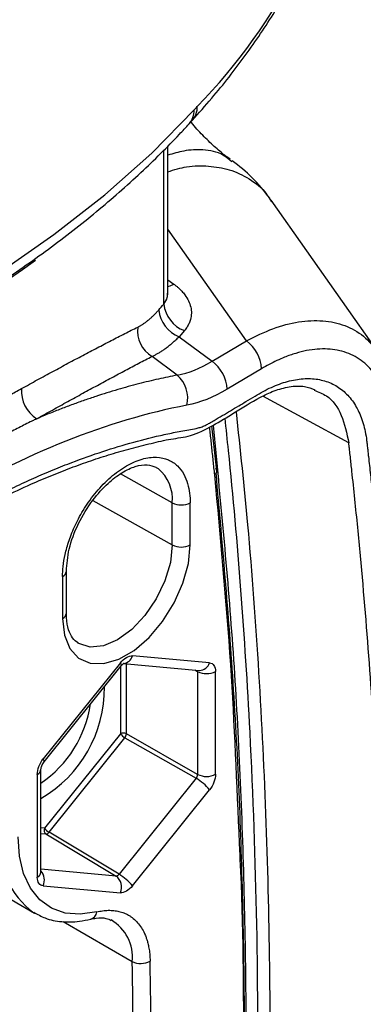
# Model space of a CAD drawing. Header units: millimetres. Extents: x 25 to 1092, y 25 to 838.
# Tile 88 of 94: x 1040 to 1056, y 569 to 615. Entities that reach past the tile are written whole.
import ezdxf

# ---------------------------------------------------------------- set-up
doc = ezdxf.new("R2010")
doc.units = ezdxf.units.MM
doc.header["$LTSCALE"] = 4

msp = doc.modelspace()

# ---------------------------------------------------------------- linework, layer by layer
for p, q in [((1048.341091, 609.785017), (1048.487941, 609.945955)), ((1047.162509, 601.384675), (1047.162509, 608.580574)), ((1047.348711, 601.816275), (1047.348711, 608.765123)), ((1050.326183, 608.019505), (1050.23312, 608.090278)), ((1052.051492, 606.353911), (1052.180481, 606.149877)), ((1057.156571, 599.144653), (1052.16881, 606.232282)), ((1051.010836, 599.675794), (1047.348711, 604.879775)), ((1047.348711, 602.51441), (1047.625201, 602.315594)), ((1048.119447, 600.147485), (1047.873794, 599.867203)), ((1047.873794, 599.867203), (1049.407469, 598.72262)), ((1049.407469, 598.72262), (1051.010836, 599.675794)), ((1047.783093, 598.071909), (1046.609353, 598.950522)), ((1051.716578, 598.372637), (1050.113211, 597.419463)), ((1055.785296, 594.913139), (1051.779578, 597.093786)), ((1049.634143, 593.610471), (1049.403725, 595.709474)), ((1047.555381, 592.120527), (1045.13536, 593.469642)), ((1043.843146, 592.230327), (1047.555381, 590.160829)), ((1047.555381, 590.160829), (1047.555381, 592.120527)), ((1048.390594, 590.165037), (1048.390594, 592.124735)), ((1042.615438, 586.973585), (1042.615438, 588.933283)), ((1042.440923, 588.690063), (1042.440923, 586.730365)), ((1049.292064, 584.662959), (1045.697084, 584.984405)), ((1045.134433, 584.659594), (1041.539454, 580.187473)), ((1041.582526, 580.057388), (1045.177506, 584.529509)), ((1045.135363, 584.477083), (1045.135363, 581.353705)), ((1045.273089, 584.629658), (1048.817684, 584.312718)), ((1045.415716, 581.355118), (1045.415716, 584.616905)), ((1048.60382, 584.33184), (1048.738176, 584.258476)), ((1048.738176, 584.258476), (1048.738176, 579.46491)), ((1049.573389, 579.469118), (1049.573389, 584.262684)), ((1045.135363, 581.353705), (1041.597382, 576.952491)), ((1041.807035, 576.771681), (1045.345016, 581.172896)), ((1045.345016, 581.172896), (1048.667476, 579.282689)), ((1048.738176, 579.46491), (1045.415716, 581.355118)), ((1041.432643, 574.91204), (1041.432643, 579.705606)), ((1041.258128, 579.462386), (1041.258128, 574.66882)), ((1048.667476, 579.282689), (1045.072497, 574.810568)), ((1045.697084, 574.271911), (1049.292064, 578.744032)), ((1041.597382, 576.952491), (1041.432643, 576.967221)), ((1034.616495, 576.759592), (1041.134357, 572.99691)), ((1041.432643, 576.710886), (1041.665635, 576.690053)), ((1041.665635, 576.690053), (1044.931097, 574.72894)), ((1045.072497, 574.810568), (1041.807035, 576.771681)), ((1044.931097, 574.72894), (1041.432643, 575.041754)), ((1041.431947, 574.913892), (1041.432643, 574.912104)), ((1041.539454, 574.268545), (1045.134433, 573.9471)), ((1042.46521, 572.605324), (1045.689471, 570.743997))]:
    msp.add_line(p, q)
at = {"flags": 128}
for points in [[(1020.659731, 594.318766), (1024.142484, 595.462109), (1027.501018, 596.723237), (1030.723395, 598.097667), (1033.798161, 599.580514), (1036.714385, 601.166507), (1039.461703, 602.850007), (1042.030347, 604.625032), (1044.411189, 606.485271), (1046.595763, 608.424111), (1048.576306, 610.434662)], [(1047.348711, 602.204609), (1047.461648, 602.23757), (1047.625201, 602.315594)], [(1046.784879, 593.786578), (1046.807454, 593.773864), (1046.891709, 593.72044)], [(1042.440923, 586.730365), (1042.527367, 585.958164), (1042.781673, 585.330645), (1043.189062, 584.884278), (1043.72586, 584.645004), (1044.360867, 584.62673), (1045.057182, 584.830516), (1045.774335, 585.24452), (1046.47065, 585.844681), (1047.105658, 586.59612), (1047.642455, 587.455167), (1048.049844, 588.371896), (1048.304151, 589.29303), (1048.390594, 590.165037)], [(1047.555381, 590.160829), (1047.46837, 589.347397), (1047.213266, 588.488938), (1046.807454, 587.643954), (1046.278589, 586.87003), (1045.662713, 586.219907), (1045.001797, 585.737891), (1044.34088, 585.45683), (1043.725004, 585.395877), (1043.19614, 585.559187), (1043.152506, 585.585632)], [(1045.177506, 584.529509), (1045.18084, 584.534818), (1045.182828, 584.564212), (1045.167163, 584.606332), (1045.134433, 584.659594)], [(1041.576252, 580.051687), (1041.58586, 580.062698), (1041.587848, 580.092092), (1041.572183, 580.134211), (1041.539454, 580.187473)], [(1044.030597, 573.053585), (1043.266421, 572.943034), (1042.558283, 573.002547), (1041.924647, 573.23057), (1041.382032, 573.62116), (1040.944586, 574.164132), (1040.623715, 574.84533), (1040.427783, 575.646994), (1040.3619, 576.548222)]]:
    msp.add_lwpolyline(points, dxfattribs=at)
for centre, radius, start, end in [((1028.606608, 630.009779), 27.956965, 316.0099411, 349.2754636), ((1047.636735, 610.40745), 0.939966, 318.5233129, 1.6589469), ((1047.788106, 610.562833), 0.932908, 318.6249281, 1.8364501), ((1000.966511, 658.957173), 68.557275, 286.04100238, 305.9143009), ((1048.655916, 601.551111), 1.502653, 186.3592193, 249.0830521), ((1048.422776, 601.274499), 1.510584, 186.2839682, 248.6893923), ((1047.307376, 600.130584), 1.371052, 172.2214152, 239.3950745), ((1049.992217, 598.281467), 1.726769, 3.0265381, 53.8502122), ((1048.388851, 597.328292), 1.726769, 3.026538, 53.850214), ((1046.883422, 597.010746), 1.391214, 345.8380836, 49.7081886), ((1042.088257, 597.359606), 1.572818, 176.9185435, 237.0271042), ((1045.709703, 592.292515), 1.853674, 354.6763074, 50.3827501), ((1049.431521, 593.607597), 0.199436, 295.7875636, 42.5969443), ((1047.968868, 592.940293), 0.918143, 243.2337813, 297.3435161), ((1047.968868, 590.980595), 0.918143, 243.2337813, 297.3435161), ((1042.322968, 588.958674), 0.293369, 293.7078255, 355.4807376), ((1042.322397, 586.999628), 0.294196, 293.758529, 354.9213301), ((1045.214151, 585.135381), 0.505982, 277.0972725, 342.6395644), ((1049.151663, 585.078242), 0.918143, 243.2337813, 297.3435161), ((1048.819345, 584.806847), 0.494132, 269.8074536, 343.0706121), ((1038.472526, 583.469273), 5.914971, 300.0294333, 0.7444463), ((1038.321175, 583.571755), 5.485254, 304.5581495, 351.3435157), ((1045.276922, 581.07995), 0.30819, 63.2337813, 117.3435161), ((1045.730068, 581.831328), 0.762757, 218.7688181, 239.6808285), ((1045.100991, 581.372401), 0.315199, 320.7319126, 356.8567277), ((1041.139371, 579.731913), 0.29453, 293.7789948, 354.6969037), ((1047.52035, 577.321124), 2.272364, 38.7688181, 59.6808285), ((1049.151663, 580.284676), 0.918143, 243.2337813, 297.3435161), ((1041.796899, 576.864286), 0.218145, 156.1502092, 233.0062051), ((1042.192087, 577.430113), 0.762757, 218.7688181, 239.6808285), ((1043.36361, 576.137424), 3.854452, 173.9758639, 234.1182871), ((1041.652896, 576.875403), 0.185788, 273.9317259, 326.0628976), ((1041.139602, 574.938084), 0.294196, 293.758529, 354.9213301), ((1040.898876, 574.530579), 0.692099, 337.7525735, 39.5356603), ((1044.540042, 574.209875), 0.649886, 336.1502092, 53.0062051), ((1043.92537, 572.849003), 2.272364, 38.7688181, 59.6808285), ((1043.630513, 573.102602), 0.403075, 287.6493973, 353.0151823), ((1043.69233, 570.944596), 2.00719, 354.2642706, 59.7368076), ((1046.089716, 571.554298), 0.903761, 243.7131225, 298.4920344), ((625.747635, 563.440037), 420.00535, 359.00356703, 0.99643297), ((626.017498, 563.446271), 420.566943, 359.00356703, 0.99643297)]:
    msp.add_arc(centre, radius, start, end)
for points, knots in [([(1048.488052, 609.946077), (1048.793398, 610.289848), (1049.673969, 611.281229), (1050.989278, 612.965523), (1052.368008, 615.010276), (1053.548097, 617.099158), (1054.532295, 619.222946), (1055.303104, 621.375348), (1055.808415, 623.180264), (1055.978596, 624.271095), (1056.034761, 624.631104)], [0, 0, 0, 0, 0.076072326, 0.219380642, 0.362466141, 0.505170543, 0.647421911, 0.789173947, 0.930420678, 1, 1, 1, 1]), ([(1050.266474, 608.135685), (1050.18293, 608.193373), (1049.960668, 608.346846), (1049.513899, 608.721821), (1048.983096, 609.239588), (1048.599273, 609.650206), (1048.406428, 609.892135), (1048.387792, 609.915514)], [0, 0, 0, 0, 0.164278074, 0.437044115, 0.709826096, 0.971958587, 1, 1, 1, 1]), ([(1020.378621, 593.604911), (1020.952803, 593.784318), (1022.61646, 594.30414), (1025.294743, 595.244882), (1028.370266, 596.458097), (1031.327026, 597.77148), (1034.157534, 599.179615), (1036.852659, 600.67919), (1039.404168, 602.265989), (1041.803793, 603.935714), (1044.044263, 605.683478), (1046.078619, 607.471768), (1047.476976, 608.853454), (1048.190976, 609.623186), (1048.341262, 609.785203)], [0, 0, 0, 0, 0.04908271, 0.142214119, 0.235385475, 0.328593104, 0.421836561, 0.515113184, 0.60841725, 0.701738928, 0.795058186, 0.888349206, 0.976499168, 1, 1, 1, 1]), ([(1050.23312, 608.090278), (1050.130687, 608.177224), (1049.786985, 608.468961), (1049.044102, 608.595602), (1048.174315, 608.570987), (1047.598046, 608.400137), (1047.348711, 608.326215)], [0, 0, 0, 0, 0.145759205, 0.489074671, 0.778937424, 1, 1, 1, 1]), ([(1047.348711, 607.554715), (1047.6447, 607.646035), (1048.312403, 607.852037), (1049.263481, 607.835503), (1050.254104, 607.685575), (1051.169395, 607.239871), (1051.789919, 606.783823), (1052.019426, 606.406614), (1052.051492, 606.353911)], [0, 0, 0, 0, 0.148644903, 0.335319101, 0.530210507, 0.740576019, 0.963753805, 1, 1, 1, 1]), ([(1052.100234, 606.326395), (1051.840589, 606.655329), (1051.327154, 607.305777), (1050.674664, 607.815142), (1050.352141, 608.06692)], [0, 0, 0, 0, 0.5057033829, 1, 1, 1, 1]), ([(1047.625201, 602.315594), (1047.659821, 602.290015), (1047.728871, 602.238999), (1047.824957, 602.158772), (1047.915029, 602.076198), (1047.99859, 601.990996), (1048.07577, 601.903236), (1048.192981, 601.753669), (1048.325044, 601.535677), (1048.425672, 601.246439), (1048.457423, 600.955271), (1048.421443, 600.701097), (1048.345008, 600.487404), (1048.250687, 600.311063), (1048.163273, 600.20211), (1048.119447, 600.147485)], [0, 0, 0, 0, 0.041990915, 0.083750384, 0.125394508, 0.167040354, 0.208804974, 0.250804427, 0.375918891, 0.50103558, 0.625888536, 0.750715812, 0.833994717, 0.916771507, 1, 1, 1, 1]), ([(1047.162509, 601.384675), (1047.231758, 601.482191), (1047.34224, 601.637772), (1047.33126, 601.821424), (1047.327163, 601.889965)], [0, 0, 0, 0, 0.626789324, 1, 1, 1, 1]), ([(1045.94894, 600.316149), (1045.984735, 600.334742), (1046.056235, 600.371881), (1046.164005, 600.43746), (1046.271891, 600.510153), (1046.379931, 600.590672), (1046.488093, 600.678841), (1046.596372, 600.774671), (1046.704731, 600.878308), (1046.813227, 600.989164), (1046.885171, 601.069066), (1046.921268, 601.109156)], [0, 0, 0, 0, 0.1108027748, 0.2213250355, 0.3317201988, 0.4421422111, 0.5527449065, 0.6636813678, 0.7751033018, 0.8871604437, 1, 1, 1, 1]), ([(1040.517712, 597.444154), (1040.642548, 597.512908), (1040.892397, 597.650513), (1041.261209, 597.852462), (1041.625941, 598.051293), (1041.986116, 598.246654), (1042.341825, 598.438608), (1042.693007, 598.627109), (1043.039643, 598.812137), (1043.381702, 598.993667), (1043.719157, 599.171675), (1044.05198, 599.346134), (1044.380147, 599.517023), (1044.703621, 599.684308), (1045.022413, 599.847992), (1045.33636, 600.007949), (1045.645952, 600.164529), (1045.847848, 600.265561), (1045.94894, 600.316149)], [0, 0, 0, 0, 0.0616057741, 0.1232993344, 0.1850875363, 0.2469772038, 0.3089751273, 0.3710880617, 0.4333227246, 0.4956857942, 0.5581839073, 0.6208236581, 0.6836115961, 0.7465542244, 0.8096579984, 0.8729293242, 0.936374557, 1, 1, 1, 1]), ([(1051.010836, 599.675794), (1051.426429, 599.880889), (1052.255, 600.289787), (1053.461126, 600.59386), (1054.595295, 600.651531), (1055.619798, 600.425066), (1056.506586, 599.94578), (1056.940149, 599.407605), (1057.153761, 599.142453)], [0, 0, 0, 0, 0.16740564, 0.333757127, 0.501180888, 0.668218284, 0.836535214, 1, 1, 1, 1]), ([(1046.609353, 598.950522), (1046.652001, 598.970176), (1046.738228, 599.009915), (1046.869978, 599.080656), (1047.005098, 599.160733), (1047.143487, 599.251239), (1047.284892, 599.352267), (1047.429052, 599.464075), (1047.575631, 599.58707), (1047.724349, 599.720618), (1047.823729, 599.818096), (1047.873794, 599.867203)], [0, 0, 0, 0, 0.102664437, 0.207567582, 0.314665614, 0.42390763, 0.535235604, 0.648584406, 0.763881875, 0.881048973, 1, 1, 1, 1]), ([(1041.232262, 596.040125), (1041.355337, 596.108784), (1041.601777, 596.246264), (1041.965623, 596.448399), (1042.325701, 596.647799), (1042.681519, 596.844116), (1043.033154, 597.037397), (1043.380532, 597.227581), (1043.723615, 597.414638), (1044.062359, 597.59853), (1044.396719, 597.77922), (1044.72665, 597.956672), (1045.052109, 598.130851), (1045.373041, 598.301715), (1045.689436, 598.469253), (1046.00111, 598.633334), (1046.308541, 598.794286), (1046.508965, 598.898382), (1046.609353, 598.950522)], [0, 0, 0, 0, 0.0612120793, 0.1225686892, 0.1840757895, 0.245739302, 0.3075651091, 0.3695590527, 0.4317269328, 0.4940745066, 0.5566074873, 0.6193315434, 0.6822522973, 0.7453753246, 0.8087061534, 0.8722502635, 0.9360130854, 1, 1, 1, 1]), ([(1057.718918, 596.071522), (1057.710886, 596.135676), (1057.694841, 596.263831), (1057.663655, 596.450391), (1057.627296, 596.6324), (1057.585257, 596.809478), (1057.537669, 596.981728), (1057.449106, 597.260601), (1057.299512, 597.62689), (1057.060038, 598.043973), (1056.776265, 598.405259), (1056.342079, 598.808608), (1055.702487, 599.161178), (1054.960033, 599.303658), (1054.321677, 599.294421), (1053.823738, 599.226489), (1053.310878, 599.099654), (1052.845749, 598.936191), (1052.432823, 598.75657), (1052.07557, 598.579543), (1051.836424, 598.44171), (1051.716578, 598.372637)], [0, 0, 0, 0, 0.020866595, 0.041683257, 0.062471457, 0.083252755, 0.104048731, 0.124880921, 0.187410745, 0.250047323, 0.312217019, 0.374630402, 0.499791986, 0.624295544, 0.686701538, 0.749521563, 0.811690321, 0.874233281, 0.916047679, 0.957928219, 1, 1, 1, 1]), ([(1047.783093, 598.071909), (1047.639021, 598.043779), (1047.347578, 597.986873), (1046.903066, 597.890673), (1046.446857, 597.784752), (1045.978728, 597.667868), (1045.498698, 597.539694), (1045.006728, 597.399637), (1044.502809, 597.247171), (1043.986938, 597.081747), (1043.459122, 596.902794), (1042.919389, 596.709823), (1042.367744, 596.502002), (1041.804352, 596.279796), (1041.424109, 596.120497), (1041.232266, 596.040126)], [0, 0, 0, 0, 0.067632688, 0.136814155, 0.207544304, 0.279823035, 0.353650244, 0.429025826, 0.505949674, 0.584421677, 0.664441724, 0.746009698, 0.829125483, 0.913788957, 1, 1, 1, 1]), ([(1036.667141, 590.755465), (1037.143185, 591.035729), (1038.159927, 591.634321), (1039.590451, 592.35976), (1040.857724, 592.950197), (1041.894033, 593.391204), (1042.828738, 593.758246), (1043.764404, 594.093898), (1044.703217, 594.397191), (1045.641772, 594.668489), (1046.571161, 594.896289), (1047.49966, 595.116853), (1048.421999, 595.200893), (1049.430992, 595.700592), (1050.524966, 596.365209), (1051.47546, 596.963645), (1052.336378, 597.373239), (1053.041501, 597.557067), (1053.6935, 597.592081), (1054.050969, 597.45448), (1054.209032, 597.393636)], [0, 0, 0, 0, 0.077874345, 0.166325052, 0.234611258, 0.286565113, 0.33778168, 0.389995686, 0.442967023, 0.495794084, 0.548423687, 0.600834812, 0.653318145, 0.710096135, 0.763373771, 0.83128852, 0.869910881, 0.913623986, 0.961806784, 1, 1, 1, 1]), ([(1036.789056, 591.042641), (1036.9411, 591.131824), (1037.245051, 591.310109), (1037.700713, 591.568492), (1038.155881, 591.820075), (1038.610555, 592.06422), (1039.064736, 592.301099), (1039.518422, 592.530665), (1039.971614, 592.75293), (1040.424313, 592.967892), (1040.876517, 593.175551), (1041.328227, 593.375908), (1041.779442, 593.568962), (1042.230165, 593.754709), (1043.018983, 594.067377), (1044.138751, 594.473191), (1045.580613, 594.918157), (1046.761927, 595.217193), (1047.703794, 595.416023), (1048.288216, 595.521278), (1048.702268, 595.592662), (1048.943369, 595.666245), (1049.119798, 595.745323), (1049.308195, 595.847571), (1049.561735, 595.995808), (1050.016072, 596.266342), (1050.511239, 596.558854), (1051.019897, 596.859881), (1051.401206, 597.087489), (1051.795694, 597.320178), (1052.303022, 597.574565), (1052.934277, 597.805173), (1053.665874, 597.934314), (1054.352631, 597.90406), (1054.975946, 597.720884), (1055.518142, 597.381816), (1055.968797, 596.90173), (1056.315109, 596.287194), (1056.511044, 595.6762), (1056.598118, 595.204527), (1056.632478, 594.921832), (1056.655933, 594.708286), (1056.679305, 594.494701), (1056.712174, 594.211177), (1056.766585, 593.71272), (1056.977654, 591.765619), (1057.301879, 588.416173), (1057.669183, 583.769591), (1057.957255, 579.070751), (1058.166542, 574.320016), (1058.29693, 569.517255), (1058.382722, 561.430319), (1058.135613, 549.88839), (1057.40639, 539.110217), (1056.842573, 533.016144), (1056.733569, 531.890543), (1056.670307, 531.246778), (1056.62556, 530.764843), (1056.561173, 530.274864), (1056.434207, 529.61019), (1056.205713, 528.763256), (1055.82284, 527.740671), (1055.339054, 526.73678), (1054.767773, 525.773038), (1054.120532, 524.876906), (1053.414829, 524.064929), (1052.790214, 523.478017), (1052.279081, 523.069625), (1051.8902, 522.793856), (1051.498228, 522.553494), (1051.090139, 522.315622), (1050.434061, 521.925712), (1049.843661, 521.575971), (1049.333602, 521.273737), (1049.135121, 521.146456), (1048.938736, 521.001276), (1048.743518, 520.834072), (1048.552519, 520.647616), (1048.296781, 520.384317), (1047.847008, 519.929484), (1047.200147, 519.294464), (1046.162477, 518.305725), (1044.853513, 517.118598), (1043.529155, 515.99568), (1042.460463, 515.135843), (1041.65424, 514.510303), (1040.846669, 513.906838), (1040.037749, 513.325475), (1039.227481, 512.766068), (1038.415866, 512.229173), (1037.602904, 511.712716), (1037.060438, 511.387449), (1036.789056, 511.224726)], [0, 0, 0, 0, 0.0045713, 0.009138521, 0.013702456, 0.018263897, 0.022823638, 0.027382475, 0.031941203, 0.036500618, 0.041061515, 0.04562469, 0.050190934, 0.054761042, 0.059335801, 0.074238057, 0.089060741, 0.103930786, 0.111207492, 0.118840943, 0.122566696, 0.124423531, 0.126292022, 0.127900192, 0.130091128, 0.133914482, 0.141560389, 0.144978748, 0.149207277, 0.153026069, 0.15683462, 0.164492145, 0.172282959, 0.1800885, 0.187906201, 0.195701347, 0.203524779, 0.21131148, 0.219103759, 0.223032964, 0.224995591, 0.226957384, 0.228919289, 0.230881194, 0.234804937, 0.242652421, 0.2844992, 0.326313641, 0.368110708, 0.409905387, 0.451712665, 0.493547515, 0.61899867, 0.74442462, 0.760112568, 0.767958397, 0.771881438, 0.775805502, 0.779736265, 0.783639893, 0.791409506, 0.799186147, 0.807009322, 0.814794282, 0.822610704, 0.830413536, 0.838211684, 0.84211255, 0.846007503, 0.84994719, 0.853892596, 0.858278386, 0.869672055, 0.87164381, 0.873613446, 0.875640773, 0.877585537, 0.879620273, 0.881678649, 0.885793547, 0.893981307, 0.902171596, 0.918434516, 0.934714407, 0.942909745, 0.951085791, 0.959247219, 0.967398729, 0.975545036, 0.983690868, 0.991840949, 1, 1, 1, 1]), ([(1035.583015, 594.634379), (1035.729907, 594.718851), (1036.023067, 594.887435), (1036.456487, 595.136603), (1036.884081, 595.382286), (1037.305486, 595.62421), (1037.720825, 595.862381), (1038.208546, 596.141665), (1038.761082, 596.457283), (1039.369903, 596.802864), (1039.955092, 597.132446), (1040.331598, 597.341042), (1040.517712, 597.444154)], [0, 0, 0, 0, 0.084081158, 0.167804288, 0.251177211, 0.334207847, 0.416904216, 0.499274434, 0.62870649, 0.755278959, 0.879029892, 1, 1, 1, 1]), ([(1054.167641, 597.370096), (1054.367171, 597.295699), (1054.907352, 597.094289), (1055.505071, 596.263821), (1055.691847, 595.363504), (1055.785281, 594.913126)], [0, 0, 0, 0, 0.226439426, 0.613030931, 1, 1, 1, 1]), ([(1048.232354, 596.670368), (1046.395425, 596.320061), (1044.505932, 595.759368), (1040.673846, 594.232692), (1038.73132, 593.266703), (1036.789056, 592.111406)], [0, 0, 0, 0, 0.5, 0.5, 1, 1, 1, 1]), ([(1050.529074, 596.369425), (1050.716615, 594.617728), (1051.144934, 590.617066), (1051.608091, 584.221744), (1051.953999, 577.21393), (1052.118929, 570.088699), (1052.11157, 562.859916), (1051.920727, 555.531611), (1051.499902, 546.278405), (1050.785416, 538.799303), (1050.363167, 533.322375), (1049.872925, 531.531213), (1048.983305, 529.728376), (1047.792846, 528.125598), (1046.445887, 526.903492), (1045.084708, 526.138936), (1043.737758, 525.433971), (1041.661993, 523.756793), (1038.984628, 521.008027), (1035.37191, 518.219229), (1031.710276, 515.743863), (1028.028062, 513.759368), (1024.388034, 512.205147), (1022.038501, 511.588858), (1020.869735, 511.282287)], [0, 0, 0, 0, 0.056451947, 0.1289294, 0.201476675, 0.274065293, 0.346666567, 0.419252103, 0.491793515, 0.61854038, 0.634061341, 0.649794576, 0.666340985, 0.682938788, 0.698811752, 0.71427275, 0.730133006, 0.745605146, 0.787463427, 0.829855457, 0.872549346, 0.915298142, 0.957865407, 1, 1, 1, 1]), ([(1020.677242, 511.801317), (1021.778307, 512.087949), (1023.986964, 512.662913), (1027.392557, 514.082577), (1030.811951, 515.874473), (1033.795457, 517.797248), (1036.325682, 519.664835), (1038.419956, 521.390305), (1040.506782, 523.182144), (1042.498219, 525.39225), (1044.223467, 526.29467), (1045.441809, 526.988982), (1046.449721, 527.618663), (1047.660434, 528.798519), (1048.845096, 530.577194), (1049.632884, 532.490892), (1049.87863, 534.277352), (1050.026873, 535.966083), (1050.192359, 537.683222), (1050.447889, 540.588394), (1050.87905, 546.076332), (1051.327562, 554.094277), (1051.576272, 563.365138), (1051.542646, 572.500995), (1051.253405, 580.72308), (1050.782985, 588.069737), (1050.353252, 592.919115), (1050.070611, 595.565209), (1050.017115, 596.066039)], [0, 0, 0, 0, 0.040093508, 0.080424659, 0.120527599, 0.160243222, 0.185258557, 0.210250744, 0.23545478, 0.260796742, 0.285889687, 0.294850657, 0.303744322, 0.321230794, 0.338722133, 0.356216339, 0.372166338, 0.38898695, 0.405407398, 0.421829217, 0.473408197, 0.565558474, 0.658455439, 0.751279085, 0.84414723, 0.91392408, 0.983708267, 1, 1, 1, 1]), ([(1041.232261, 596.040108), (1041.230685, 596.039343), (1041.227533, 596.037813), (1041.221231, 596.034752), (1041.2102, 596.029393), (1041.188134, 596.018662), (1041.14398, 595.997158), (1041.055584, 595.953976), (1040.878441, 595.866919), (1040.52273, 595.690053), (1040.010658, 595.429787), (1039.389883, 595.105763), (1038.694005, 594.733743), (1037.920808, 594.309412), (1037.069256, 593.830306), (1036.49431, 593.496391), (1036.206804, 593.329415)], [0, 0, 0, 0, 0.000976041, 0.001952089, 0.003904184, 0.007808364, 0.015616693, 0.031233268, 0.062466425, 0.124935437, 0.249904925, 0.374905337, 0.500134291, 0.6667351, 0.833348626, 1, 1, 1, 1]), ([(1049.455678, 595.733494), (1049.787028, 592.334324), (1050.459281, 585.437971), (1050.943918, 574.688111), (1051.038246, 564.866713), (1050.848059, 556.152359), (1050.585953, 550.399001), (1050.340967, 546.396296), (1050.19277, 544.2208), (1050.062779, 542.497494), (1049.960479, 541.215249), (1049.887961, 540.332262), (1049.811685, 539.428128), (1049.731619, 538.502836), (1049.647896, 537.556436), (1049.563825, 536.630886), (1049.485994, 535.776749), (1049.409537, 534.97131), (1049.335021, 534.207956), (1049.23845, 533.428187), (1049.157988, 532.834009), (1049.036006, 532.480382), (1049.008123, 532.399549)], [0, 0, 0, 0, 0.1711801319, 0.3472960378, 0.5233971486, 0.639360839, 0.755362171, 0.7893670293, 0.8229346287, 0.8547881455, 0.8678427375, 0.8812025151, 0.8948675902, 0.9088380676, 0.923114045, 0.9376956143, 0.9506773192, 0.961715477, 0.9740457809, 0.9850333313, 0.9965788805, 1, 1, 1, 1]), ([(1049.280446, 595.654083), (1049.290254, 595.566676), (1049.324445, 595.261967), (1049.381144, 594.738698), (1049.450828, 594.084234), (1049.49579, 593.646838), (1049.518283, 593.428022)], [0, 0, 0, 0, 0.1182156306, 0.4121096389, 0.7058969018, 1, 1, 1, 1]), ([(1036.376342, 511.953318), (1036.791465, 512.199028), (1037.20723, 512.454062), (1038.034628, 512.979668), (1038.446893, 513.250577), (1039.679359, 514.087613), (1040.495648, 514.678093), (1042.92872, 516.543352), (1044.529332, 517.910328), (1046.502889, 519.778148), (1046.896238, 520.159677), (1047.386172, 520.646662), (1047.485468, 520.74579), (1047.62942, 520.890962), (1047.676245, 520.938537), (1047.773037, 521.03771), (1047.82252, 521.088804), (1047.975328, 521.245047), (1048.08246, 521.353145), (1048.259534, 521.516341), (1048.320983, 521.570427), (1048.442699, 521.670936), (1048.503028, 521.717809), (1048.681441, 521.849449), (1048.796646, 521.925108), (1048.936015, 522.01085), (1048.964446, 522.028004), (1049.018899, 522.060415), (1049.042727, 522.0745), (1049.11831, 522.119322), (1049.370255, 522.268726), (1049.823756, 522.537653), (1050.226867, 522.7767), (1050.529201, 522.955985), (1050.632017, 523.016776), (1050.834254, 523.135395), (1050.934014, 523.193803), (1051.130669, 523.310955), (1051.228564, 523.370145), (1051.414394, 523.487618), (1051.505499, 523.548437), (1051.779095, 523.740665), (1051.959416, 523.879981), (1052.315468, 524.180012), (1052.491133, 524.34063), (1052.83805, 524.684568), (1053.008842, 524.867421), (1053.503889, 525.438985), (1053.812481, 525.849805), (1054.23993, 526.508707), (1054.376135, 526.735578), (1054.630687, 527.193741), (1054.749725, 527.426061), (1055.082588, 528.131814), (1055.272669, 528.618247), (1055.568477, 529.57538), (1055.677144, 530.046952), (1055.777483, 530.744419), (1055.800863, 530.979859), (1055.835715, 531.347461), (1055.847763, 531.473954), (1055.872167, 531.721775), (1055.884226, 531.844686), (1055.94436, 532.461365), (1055.991378, 532.954155), (1056.221026, 535.41534), (1056.38733, 537.375444), (1056.834059, 543.229252), (1057.062311, 547.096465), (1057.380078, 554.76047), (1057.46958, 558.559457), (1057.50891, 566.072873), (1057.458744, 569.784224), (1057.219247, 577.118712), (1057.029992, 580.741605), (1056.641526, 586.109211), (1056.494578, 587.887482), (1056.248076, 590.536559), (1056.161564, 591.416531), (1056.0253, 592.731681), (1055.978796, 593.169253), (1055.907416, 593.824419), (1055.883351, 594.042612), (1055.846849, 594.369604), (1055.834614, 594.478544), (1055.816157, 594.641891), (1055.809987, 594.696336), (1055.797616, 594.805196), (1055.791276, 594.861321), (1055.78528, 594.913126)], [0, 0, 0, 0, 0.015625, 0.015625, 0.03125, 0.03125, 0.0625, 0.0625, 0.125, 0.125, 0.140625, 0.140625, 0.14453125, 0.14453125, 0.146484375, 0.146484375, 0.1484375, 0.1484375, 0.15234375, 0.15234375, 0.154296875, 0.154296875, 0.15625, 0.15625, 0.16015625, 0.16015625, 0.161132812, 0.161132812, 0.162109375, 0.162109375, 0.1640625, 0.171875, 0.1796875, 0.1796875, 0.18359375, 0.18359375, 0.1875, 0.1875, 0.19140625, 0.19140625, 0.1953125, 0.1953125, 0.203125, 0.203125, 0.2109375, 0.2109375, 0.21875, 0.21875, 0.234375, 0.234375, 0.2421875, 0.2421875, 0.25, 0.25, 0.265625, 0.265625, 0.28125, 0.28125, 0.2890625, 0.2890625, 0.29296875, 0.29296875, 0.296875, 0.296875, 0.3125, 0.3125, 0.375, 0.375, 0.5, 0.5, 0.625, 0.625, 0.75, 0.75, 0.875, 0.875, 0.9375, 0.9375, 0.96875, 0.96875, 0.984375, 0.984375, 0.9921875, 0.9921875, 0.99609375, 0.99609375, 0.998046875, 0.998046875, 1, 1, 1, 1]), ([(1042.440923, 588.690063), (1042.440923, 588.976332), (1042.471068, 589.317562), (1042.604341, 589.92215), (1042.663632, 590.138916), (1042.819866, 590.599188), (1042.916897, 590.842763), (1043.154884, 591.346574), (1043.295954, 591.606824), (1043.623451, 592.125934), (1043.809965, 592.384689), (1044.221707, 592.875964), (1044.446913, 593.108245), (1044.92007, 593.520157), (1045.167856, 593.699518), (1045.663662, 593.98574), (1045.911447, 594.092467), (1046.384604, 594.22685), (1046.60981, 594.254586), (1047.021552, 594.238699), (1047.208066, 594.195288), (1047.535564, 594.054298), (1047.676633, 593.956925), (1047.91462, 593.727887), (1048.011651, 593.596341), (1048.167885, 593.316454), (1048.227176, 593.168144), (1048.360449, 592.717429), (1048.390594, 592.411004), (1048.390594, 592.124735)], [0, 0, 0, 0, 0.125, 0.125, 0.1875, 0.1875, 0.25, 0.25, 0.3125, 0.3125, 0.375, 0.375, 0.4375, 0.4375, 0.5, 0.5, 0.5625, 0.5625, 0.625, 0.625, 0.6875, 0.6875, 0.75, 0.75, 0.8125, 0.8125, 0.875, 0.875, 1, 1, 1, 1]), ([(1042.615438, 588.933345), (1042.641702, 589.270769), (1042.696535, 589.975232), (1043.143519, 591.163407), (1043.796577, 592.233741), (1044.521875, 593.032788), (1045.214345, 593.560168), (1045.845351, 593.852197), (1046.398771, 593.936514), (1046.662296, 593.833379), (1046.792115, 593.782573)], [0, 0, 0, 0, 0.136502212, 0.284985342, 0.430425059, 0.556672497, 0.665195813, 0.777548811, 0.890415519, 1, 1, 1, 1]), ([(1049.080271, 532.739858), (1049.113671, 532.882895), (1049.223854, 533.354769), (1049.361573, 535.030549), (1049.911848, 540.505063), (1050.541379, 549.497613), (1050.958512, 560.944588), (1050.937043, 572.151764), (1050.531852, 583.049585), (1049.906096, 590.05223), (1049.596594, 593.515776)], [0, 0, 0, 0, 0.0064038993, 0.0211262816, 0.0789901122, 0.2640041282, 0.4489846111, 0.6339548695, 0.8189521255, 1, 1, 1, 1]), ([(1049.518283, 593.428022), (1049.791898, 590.494356), (1050.317526, 584.858644), (1050.560044, 579.035256), (1050.676319, 576.24323)], [0, 0, 0, 0, 0.520549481, 1, 1, 1, 1]), ([(1043.16259, 585.589166), (1043.072019, 585.657562), (1042.898453, 585.788631), (1042.704968, 586.195907), (1042.622169, 586.618809), (1042.616717, 586.906167), (1042.615438, 586.973585)], [0, 0, 0, 0, 0.312572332, 0.598992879, 0.905918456, 1, 1, 1, 1]), ([(1045.134433, 584.659594), (1045.219529, 584.765452), (1045.317559, 584.852359), (1045.513958, 584.965738), (1045.611988, 584.992014), (1045.697084, 584.984405)], [0, 0, 0, 0, 0.5, 0.5, 1, 1, 1, 1]), ([(1045.177679, 584.529726), (1045.190376, 584.544682), (1045.214829, 584.573484), (1045.251963, 584.610282), (1045.278253, 584.629167), (1045.272853, 584.6303), (1045.271566, 584.63057)], [0, 0, 0, 0, 0.242999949, 0.468002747, 0.873178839, 1, 1, 1, 1]), ([(1049.292064, 584.662959), (1049.377159, 584.655351), (1049.44891, 584.613894), (1049.547109, 584.474174), (1049.573389, 584.376151), (1049.573389, 584.262684)], [0, 0, 0, 0, 0.5, 0.5, 1, 1, 1, 1]), ([(1041.258128, 579.462386), (1041.258128, 579.575853), (1041.284408, 579.704218), (1041.382607, 579.957316), (1041.454358, 580.081615), (1041.539454, 580.187473)], [0, 0, 0, 0, 0.5, 0.5, 1, 1, 1, 1]), ([(1041.432643, 579.705667), (1041.434405, 579.729739), (1041.438002, 579.778887), (1041.467331, 579.868525), (1041.514414, 579.964944), (1041.559634, 580.026306), (1041.5827, 580.057606)], [0, 0, 0, 0, 0.234997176, 0.479816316, 0.734666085, 1, 1, 1, 1]), ([(1049.573389, 579.469118), (1049.573389, 579.355651), (1049.547109, 579.227287), (1049.44891, 578.974188), (1049.377159, 578.84989), (1049.292064, 578.744032)], [0, 0, 0, 0, 0.5, 0.5, 1, 1, 1, 1]), ([(1050.676319, 576.24323), (1050.68883, 575.996975), (1050.854735, 572.731474), (1050.899052, 566.270398), (1050.787944, 556.867782), (1050.354452, 547.292028), (1049.841537, 540.574603), (1049.506322, 536.829888), (1049.436497, 536.06101), (1049.367633, 535.313516), (1049.298853, 534.573867), (1049.232145, 533.907953), (1049.161646, 533.252832), (1049.073538, 532.626721), (1048.895417, 531.878211), (1048.546402, 531.008812), (1048.017056, 530.075257), (1047.380585, 529.224966), (1046.495111, 528.373497), (1045.35995, 527.733859), (1044.080533, 527.007922), (1042.767912, 526.205287), (1041.559896, 524.931984), (1040.299011, 523.753764), (1039.007323, 522.591157), (1036.98587, 520.896489), (1035.178495, 519.46284), (1033.79543, 518.609082), (1033.596114, 518.486045)], [0, 0, 0, 0, 0.012242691, 0.162345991, 0.312604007, 0.462595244, 0.612534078, 0.62349749, 0.634853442, 0.647881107, 0.657840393, 0.668822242, 0.678361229, 0.687729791, 0.696960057, 0.71088531, 0.724895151, 0.738916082, 0.752903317, 0.776165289, 0.801400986, 0.824608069, 0.848349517, 0.873421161, 0.898239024, 0.922956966, 0.988897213, 1, 1, 1, 1]), ([(1041.539454, 574.268545), (1041.454358, 574.276154), (1041.382607, 574.317611), (1041.284408, 574.457331), (1041.258128, 574.555353), (1041.258128, 574.66882)], [0, 0, 0, 0, 0.5, 0.5, 1, 1, 1, 1]), ([(1045.697084, 574.271911), (1045.611988, 574.166053), (1045.513958, 574.079145), (1045.317559, 573.965767), (1045.219529, 573.939491), (1045.134433, 573.9471)], [0, 0, 0, 0, 0.5, 0.5, 1, 1, 1, 1]), ([(1041.098761, 573.039654), (1041.270614, 572.941666), (1041.668242, 572.714946), (1042.395476, 572.578138), (1043.116348, 572.582792), (1043.577105, 572.681051), (1043.752805, 572.71852)], [0, 0, 0, 0, 0.224388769, 0.519184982, 0.816650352, 1, 1, 1, 1]), ([(1043.732737, 572.713444), (1043.824448, 572.733036), (1044.095578, 572.790958), (1044.438677, 572.784247), (1044.632257, 572.693015), (1044.712193, 572.655342)], [0, 0, 0, 0, 0.230815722, 0.682377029, 1, 1, 1, 1]), ([(1044.030597, 573.053585), (1044.076808, 573.06435), (1044.16923, 573.085879), (1044.3055, 573.108314), (1044.439732, 573.123477), (1044.571537, 573.130635), (1044.700721, 573.129967), (1044.827044, 573.121421), (1044.950285, 573.105026), (1045.070225, 573.080809), (1045.186651, 573.048812), (1045.299357, 573.009093), (1045.408141, 572.961717), (1045.518416, 572.903851), (1045.629114, 572.834042), (1045.775854, 572.722442), (1045.946152, 572.557166), (1046.119468, 572.324095), (1046.224869, 572.127813), (1046.28711, 571.986446), (1046.324644, 571.89302), (1046.370832, 571.760577), (1046.420997, 571.584906), (1046.468608, 571.360865), (1046.507874, 571.084357), (1046.516326, 570.872978), (1046.520843, 570.759998)], [0, 0, 0, 0, 0.033115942, 0.066231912, 0.09934795, 0.132464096, 0.165580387, 0.198696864, 0.231813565, 0.264930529, 0.298047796, 0.331165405, 0.364283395, 0.397401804, 0.435833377, 0.474261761, 0.551598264, 0.631108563, 0.705021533, 0.720518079, 0.744897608, 0.778159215, 0.820301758, 0.871323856, 0.931223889, 1, 1, 1, 1])]:
    msp.add_open_spline(points, degree=3, knots=knots)
for points in [[(1048.576306, 610.434662), (1048.624592, 610.487269), (1048.672668, 610.539993), (1048.720535, 610.592729)], [(1046.921268, 601.109156), (1047.002267, 601.200814), (1047.082682, 601.292655), (1047.162509, 601.384675)], [(1047.783093, 598.071909), (1048.310694, 598.171887), (1048.853215, 598.389278), (1049.407469, 598.72262)], [(1050.113211, 597.419463), (1049.469422, 597.036741), (1048.841243, 596.786485), (1048.232354, 596.670368)], [(1048.667476, 579.282689), (1048.711755, 579.335038), (1048.739684, 579.407021), (1048.738176, 579.46491)], [(1044.931097, 574.72894), (1044.97535, 574.724225), (1045.031208, 574.756471), (1045.072497, 574.810568)]]:
    msp.add_open_spline(points, degree=3)

doc.saveas('drawing.dxf')
